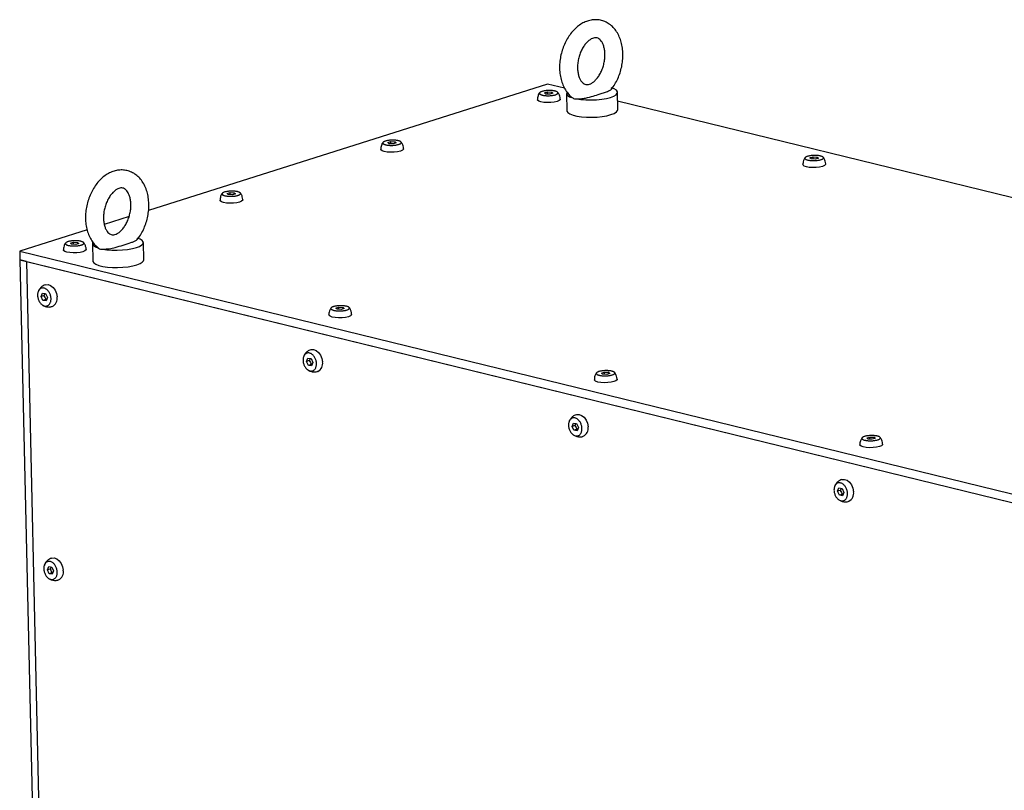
# Model space of a CAD drawing. Header units: millimetres. Extents: x 5 to 595, y 5 to 415.
# Tile 45 of 68: x 442 to 489, y 172 to 208. Entities that reach past the tile are written whole.
import ezdxf

# ---------------------------------------------------------------- set-up
doc = ezdxf.new("R2010")
doc.units = ezdxf.units.MM
doc.layers.add('TRAIT-FORT', color=4, linetype='Continuous', lineweight=25)

msp = doc.modelspace()

# ---------------------------------------------------------------- linework, layer by layer
at = {"layer": 'TRAIT-FORT', "color": 4, "linetype": 'Continuous', "lineweight": 25}
for p, q in [((467.2178, 205.1995), (448.2142, 199.1781)), ((468.035, 204.9997), (467.2178, 205.1995)), ((467.0823, 204.777), (467.2261, 204.8214)), ((467.1383, 204.7225), (467.0823, 204.777)), ((467.3381, 204.7125), (467.1383, 204.7225)), ((467.2261, 204.8214), (467.4259, 204.8114)), ((467.2284, 204.718), (467.2261, 204.8214)), ((467.4819, 204.7569), (467.3381, 204.7125)), ((467.4259, 204.8114), (467.4819, 204.7569)), ((467.4275, 204.7401), (467.4259, 204.8114)), ((468.1301, 204.7532), (468.1488, 203.9306)), ((470.5768, 203.9858), (470.5581, 204.8085)), ((552.5443, 184.3361), (470.5678, 204.3804)), ((459.6179, 202.4118), (459.7617, 202.4562)), ((459.6739, 202.3574), (459.6179, 202.4118)), ((459.8737, 202.3474), (459.6739, 202.3574)), ((459.7617, 202.4562), (459.9615, 202.4462)), ((459.7641, 202.3529), (459.7617, 202.4562)), ((460.0175, 202.3918), (459.8737, 202.3474)), ((459.9615, 202.4462), (460.0175, 202.3918)), ((459.9631, 202.375), (459.9615, 202.4462)), ((479.7328, 201.6838), (479.8766, 201.7282)), ((479.7888, 201.6293), (479.7328, 201.6838)), ((479.9886, 201.6193), (479.7888, 201.6293)), ((479.8766, 201.7282), (480.0764, 201.7182)), ((479.8789, 201.6248), (479.8766, 201.7282)), ((480.1324, 201.6637), (479.9886, 201.6193)), ((480.0764, 201.7182), (480.1324, 201.6637)), ((480.078, 201.6469), (480.0764, 201.7182)), ((451.9571, 199.9844), (452.1009, 200.0289)), ((452.0131, 199.93), (451.9571, 199.9844)), ((452.2129, 199.92), (452.0131, 199.93)), ((452.1009, 200.0289), (452.3007, 200.0188)), ((452.1032, 199.9255), (452.1009, 200.0289)), ((452.3567, 199.9644), (452.2129, 199.92)), ((452.3007, 200.0188), (452.3567, 199.9644)), ((452.3023, 199.9476), (452.3007, 200.0188)), ((447.2893, 198.885), (446.1052, 198.5098)), ((445.2851, 198.25), (442.0745, 197.2327)), ((444.4927, 197.6193), (444.6365, 197.6637)), ((444.5487, 197.5649), (444.4927, 197.6193)), ((444.7485, 197.5549), (444.5487, 197.5649)), ((444.6365, 197.6637), (444.8363, 197.6537)), ((444.6388, 197.5604), (444.6365, 197.6637)), ((444.8923, 197.5993), (444.7485, 197.5549)), ((444.8363, 197.6537), (444.8923, 197.5993)), ((444.8379, 197.5825), (444.8363, 197.6537)), ((445.5405, 197.5956), (445.5592, 196.773)), ((447.9872, 196.8282), (447.9685, 197.6508)), ((442.0745, 197.2327), (533.4276, 174.8958)), ((442.0745, 197.2327), (442.0839, 196.8214)), ((442.0839, 196.8214), (533.4369, 174.4845)), ((442.395, 196.7453), (442.0839, 196.8214)), ((442.0839, 196.8214), (443.6429, 128.2706)), ((442.395, 196.7453), (443.954, 128.1945)), ((442.395, 196.7453), (533.1258, 174.5605)), ((443.0979, 195.0763), (443.1604, 195.2373)), ((443.1604, 195.2373), (443.3094, 195.2134)), ((443.3094, 195.2134), (443.3961, 195.0283)), ((443.2256, 195.1167), (443.0979, 195.0763)), ((443.1846, 194.8913), (443.0979, 195.0763)), ((443.3123, 194.9317), (443.1846, 194.8913)), ((443.3337, 194.8673), (443.1846, 194.8913)), ((443.3123, 194.9317), (443.3568, 194.9271)), ((443.3961, 195.0283), (443.3337, 194.8673)), ((457.1432, 194.5261), (457.287, 194.5705)), ((457.1992, 194.4717), (457.1432, 194.5261)), ((457.399, 194.4617), (457.1992, 194.4717)), ((457.287, 194.5705), (457.4868, 194.5605)), ((457.2893, 194.4672), (457.287, 194.5705)), ((457.5428, 194.5061), (457.399, 194.4617)), ((457.4868, 194.5605), (457.5428, 194.5061)), ((457.4884, 194.4893), (457.4868, 194.5605)), ((455.7484, 191.9831), (455.8108, 192.1441)), ((455.8761, 192.0235), (455.7484, 191.9831)), ((455.8351, 191.7981), (455.7484, 191.9831)), ((455.8108, 192.1441), (455.9599, 192.1202)), ((455.9599, 192.1202), (456.0466, 191.9351)), ((456.0466, 191.9351), (455.9841, 191.7741)), ((455.9627, 191.8385), (455.8351, 191.7981)), ((455.9841, 191.7741), (455.8351, 191.7981)), ((455.9627, 191.8385), (456.0073, 191.8339)), ((469.7936, 191.4329), (469.9374, 191.4773)), ((469.8496, 191.3785), (469.7936, 191.4329)), ((469.9374, 191.4773), (470.1373, 191.4673)), ((469.9398, 191.374), (469.9374, 191.4773)), ((470.1373, 191.4673), (470.1933, 191.4129)), ((470.1389, 191.3961), (470.1373, 191.4673)), ((470.0495, 191.3685), (469.8496, 191.3785)), ((470.1933, 191.4129), (470.0495, 191.3685)), ((468.3989, 188.8899), (468.4613, 189.0509)), ((468.5266, 188.9303), (468.3989, 188.8899)), ((468.4855, 188.7049), (468.3989, 188.8899)), ((468.4613, 189.0509), (468.6104, 189.027)), ((468.6132, 188.7453), (468.4855, 188.7049)), ((468.6346, 188.6809), (468.4855, 188.7049)), ((468.6104, 189.027), (468.697, 188.8419)), ((468.6132, 188.7453), (468.6578, 188.7407)), ((468.697, 188.8419), (468.6346, 188.6809)), ((482.4441, 188.3397), (482.5879, 188.3841)), ((482.5001, 188.2853), (482.4441, 188.3397)), ((482.6999, 188.2753), (482.5001, 188.2853)), ((482.5879, 188.3841), (482.7877, 188.3741)), ((482.5903, 188.2808), (482.5879, 188.3841)), ((482.8437, 188.3197), (482.6999, 188.2753)), ((482.7877, 188.3741), (482.8437, 188.3197)), ((482.7893, 188.3029), (482.7877, 188.3741)), ((481.0494, 185.7967), (481.1118, 185.9577)), ((481.177, 185.8371), (481.0494, 185.7967)), ((481.136, 185.6117), (481.0494, 185.7967)), ((481.1118, 185.9577), (481.2609, 185.9338)), ((481.2609, 185.9338), (481.3475, 185.7487)), ((481.2637, 185.6521), (481.136, 185.6117)), ((481.2851, 185.5877), (481.136, 185.6117)), ((481.2637, 185.6521), (481.3083, 185.6475)), ((481.3475, 185.7487), (481.2851, 185.5877)), ((443.3941, 182.0516), (443.4566, 182.2127)), ((443.5218, 182.0921), (443.3941, 182.0516)), ((443.4808, 181.8666), (443.3941, 182.0516)), ((443.4566, 182.2127), (443.6056, 182.1887)), ((443.6056, 182.1887), (443.6923, 182.0037)), ((443.6085, 181.9071), (443.4808, 181.8666)), ((443.6299, 181.8426), (443.4808, 181.8666)), ((443.6085, 181.9071), (443.6531, 181.9024)), ((443.6923, 182.0037), (443.6299, 181.8426))]:
    msp.add_line(p, q, dxfattribs=at)
at = {"layer": 'TRAIT-FORT', "color": 4, "linetype": 'Continuous', "lineweight": 25, "flags": 128}
for points in [[(468.1461, 204.8108), (468.1401, 204.7992), (468.1342, 204.7278), (468.1814, 204.6587), (468.2796, 204.595), (468.4247, 204.5394)], [(468.6024, 204.4959), (468.819, 204.4631), (469.0587, 204.4442), (469.3109, 204.44), (469.5646, 204.4509), (469.8085, 204.4762), (470.0321, 204.5149), (470.2255, 204.5653), (470.3801, 204.6252), (470.4893, 204.6919), (470.5481, 204.7625), (470.5541, 204.8339), (470.5069, 204.903), (470.4086, 204.9667), (470.2635, 205.0223)], [(466.9104, 204.3484), (466.8087, 204.3844), (466.7541, 204.4283), (466.7463, 204.453)], [(467.8317, 204.4777), (467.8261, 204.4548), (467.7758, 204.4083), (467.6778, 204.3674), (467.5418, 204.336), (467.381, 204.3173), (467.2112, 204.3132), (467.0491, 204.3239), (466.9104, 204.3484)], [(468.1488, 203.9306), (468.1527, 203.9059), (468.1991, 203.8369), (468.2965, 203.7733), (468.4404, 203.7177), (468.6247, 203.6726), (468.8412, 203.6401), (469.0805, 203.6214), (469.3322, 203.6175), (469.5852, 203.6284), (469.8284, 203.6538), (470.0514, 203.6924), (470.2442, 203.7427)], [(470.2442, 203.7427), (470.3985, 203.8024), (470.5076, 203.869), (470.5666, 203.9394), (470.5768, 203.9858)], [(459.446, 201.9833), (459.3443, 202.0193), (459.2897, 202.0632), (459.2819, 202.0878)], [(460.3673, 202.1126), (460.3617, 202.0897), (460.3114, 202.0431), (460.2134, 202.0022), (460.0774, 201.9709), (459.9166, 201.9522), (459.7468, 201.948), (459.5847, 201.9587), (459.446, 201.9833)], [(479.5608, 201.2552), (479.4592, 201.2912), (479.4046, 201.3351), (479.3967, 201.3598)], [(480.4822, 201.3845), (480.4766, 201.3616), (480.4263, 201.3151), (480.3283, 201.2742), (480.1923, 201.2428), (480.0315, 201.2241), (479.8617, 201.22), (479.6995, 201.2307), (479.5608, 201.2552)], [(451.7851, 199.5559), (451.6835, 199.5919), (451.6289, 199.6358), (451.621, 199.6604)], [(452.7065, 199.6852), (452.7009, 199.6623), (452.6506, 199.6158), (452.5526, 199.5748), (452.4166, 199.5435), (452.2558, 199.5248), (452.086, 199.5206), (451.9238, 199.5313), (451.7851, 199.5559)], [(445.5616, 197.6614), (445.5505, 197.6415), (445.5445, 197.5701), (445.5917, 197.501), (445.69, 197.4373), (445.8351, 197.3817)], [(446.0128, 197.3383), (446.2294, 197.3054), (446.4691, 197.2865), (446.7213, 197.2824), (446.9749, 197.2932), (447.2189, 197.3186), (447.4425, 197.3573), (447.6359, 197.4077), (447.7905, 197.4675), (447.8997, 197.5343), (447.9585, 197.6049), (447.9645, 197.6763), (447.9173, 197.7454), (447.819, 197.8091), (447.6739, 197.8646)], [(444.3208, 197.1907), (444.2191, 197.2267), (444.1645, 197.2706), (444.1566, 197.2953)], [(445.2421, 197.32), (445.2365, 197.2971), (445.1862, 197.2506), (445.0882, 197.2097), (444.9522, 197.1784), (444.7914, 197.1597), (444.6216, 197.1555), (444.4594, 197.1662), (444.3208, 197.1907)], [(445.5592, 196.773), (445.563, 196.7482), (445.6095, 196.6792), (445.7069, 196.6156), (445.8508, 196.56), (446.0351, 196.515), (446.2516, 196.4824), (446.4909, 196.4637), (446.7426, 196.4598), (446.9956, 196.4707), (447.2388, 196.4961), (447.4618, 196.5348), (447.6546, 196.5851), (447.8089, 196.6448), (447.9179, 196.7113), (447.977, 196.7817), (447.9872, 196.8282)], [(443.2994, 195.6384), (443.3068, 195.6406), (443.4263, 195.6468), (443.5494, 195.6016), (443.664, 195.5093), (443.759, 195.3789), (443.825, 195.2233), (443.8556, 195.0577)], [(456.9712, 194.0975), (456.8696, 194.1335), (456.815, 194.1775), (456.8071, 194.2021)], [(457.8925, 194.2268), (457.887, 194.2039), (457.8367, 194.1574), (457.7387, 194.1165), (457.6027, 194.0852), (457.4419, 194.0665), (457.2721, 194.0623), (457.1099, 194.073), (456.9712, 194.0975)], [(455.9499, 192.5452), (455.9573, 192.5474), (456.0767, 192.5536), (456.1998, 192.5084), (456.3145, 192.4161), (456.4094, 192.2857), (456.4755, 192.1301), (456.506, 191.9645)], [(469.6217, 191.0043), (469.5201, 191.0403), (469.4654, 191.0843), (469.4576, 191.1089)], [(470.543, 191.1336), (470.5374, 191.1107), (470.4871, 191.0642), (470.3892, 191.0233), (470.2531, 190.992), (470.0924, 190.9733), (469.9226, 190.9691), (469.7604, 190.9798), (469.6217, 191.0043)], [(468.6004, 189.452), (468.6077, 189.4542), (468.7272, 189.4604), (468.8503, 189.4152), (468.9649, 189.3229), (469.0599, 189.1925), (469.1259, 189.0369), (469.1565, 188.8713)], [(482.2722, 187.9111), (482.1705, 187.9471), (482.1159, 187.9911), (482.1081, 188.0157)], [(483.1935, 188.0404), (483.1879, 188.0175), (483.1376, 187.971), (483.0396, 187.9301), (482.9036, 187.8988), (482.7428, 187.8801), (482.573, 187.8759), (482.4109, 187.8866), (482.2722, 187.9111)], [(481.2509, 186.3588), (481.2582, 186.361), (481.3777, 186.3672), (481.5008, 186.322), (481.6154, 186.2297), (481.7104, 186.0993), (481.7764, 185.9437), (481.807, 185.7781)], [(443.5956, 182.6137), (443.603, 182.6159), (443.7225, 182.6222), (443.8456, 182.5769), (443.9602, 182.4846), (444.0552, 182.3543), (444.1212, 182.1986), (444.1518, 182.033)]]:
    msp.add_lwpolyline(points, dxfattribs=at)
at = {"layer": 'TRAIT-FORT', "color": 4, "linetype": 'Continuous', "lineweight": 25}
for centre in [(443.4482, 194.9779), (456.0986, 191.8847), (468.7491, 188.7915), (481.3996, 185.6983), (443.7444, 181.9533)]:
    msp.add_arc(centre, 0.4151, 295.47613, 11.07217, dxfattribs=at)
for points, knots in [([(470.2711, 204.955), (470.2716, 204.9556), (470.334, 205.0249), (470.438, 205.1909), (470.5776, 205.4491), (470.6863, 205.7301), (470.7652, 206.0226), (470.8118, 206.3217), (470.8248, 206.621), (470.8032, 206.9145), (470.7463, 207.1959), (470.6536, 207.4588), (470.5258, 207.6956), (470.3656, 207.8986), (470.1778, 208.0609), (469.9698, 208.1778), (469.7492, 208.2477), (469.5231, 208.2714), (469.2966, 208.2507), (469.0733, 208.1875), (468.8562, 208.0831), (468.6484, 207.9386), (468.454, 207.7559), (468.2778, 207.5387), (468.1243, 207.2923), (467.9973, 207.023), (467.8993, 206.7373), (467.8331, 206.4416), (467.8012, 206.1723), (467.8011, 206.0053), (467.801, 205.9369)], [0, 0, 0, 0, 0.00031438, 0.0383614, 0.07650505, 0.11464246, 0.15278379, 0.19098605, 0.22930497, 0.26781004, 0.30654971, 0.34549936, 0.38439896, 0.42282914, 0.46031788, 0.49661612, 0.53185495, 0.566464, 0.60088443, 0.63562109, 0.67110784, 0.70753808, 0.74482276, 0.78267642, 0.8207926, 0.85893723, 0.89707161, 0.93522799, 0.97346887, 1, 1, 1, 1]), ([(468.6579, 205.9564), (468.6578, 205.9923), (468.6574, 206.0994), (468.677, 206.2853), (468.7261, 206.5072), (468.8007, 206.7201), (468.8966, 206.9148), (469.0084, 207.0829), (469.1294, 207.2184), (469.2516, 207.3174), (469.3667, 207.3792), (469.468, 207.4074), (469.5553, 207.4084), (469.6308, 207.3866), (469.7095, 207.3356), (469.7879, 207.2506), (469.8605, 207.127), (469.9188, 206.965), (469.9552, 206.7767), (469.9666, 206.5685), (469.951, 206.3485), (469.9083, 206.1257), (469.8397, 205.9096), (469.7487, 205.7096), (469.6402, 205.5341), (469.5208, 205.39), (469.3981, 205.2817), (469.2805, 205.2108), (469.1754, 205.1748), (469.0852, 205.1676), (469.0087, 205.1835), (468.9319, 205.225), (468.8546, 205.2988), (468.7815, 205.4074), (468.7189, 205.5528), (468.6754, 205.7291), (468.6604, 205.8696), (468.6582, 205.946), (468.6579, 205.9564)], [0, 0, 0, 0, 0.0143993, 0.04296385, 0.07165098, 0.10035273, 0.12891884, 0.15723983, 0.18526399, 0.21305633, 0.24087089, 0.26924555, 0.2995301, 0.33471598, 0.3649483, 0.39263254, 0.4221994, 0.45065479, 0.47893174, 0.50727784, 0.53580331, 0.56446936, 0.5931784, 0.62179079, 0.65018057, 0.67827885, 0.70611257, 0.73389961, 0.76204704, 0.7916627, 0.82520578, 0.85699481, 0.88516775, 0.9120492, 0.94068528, 0.96896774, 0.99576494, 1, 1, 1, 1]), ([(467.801, 205.9369), (467.8032, 205.8832), (467.8097, 205.731), (467.8477, 205.4875), (467.9264, 205.217), (468.0406, 204.9686), (468.1906, 204.7545), (468.3215, 204.6111), (468.409, 204.5551), (468.4268, 204.5436)], [0, 0, 0, 0, 0.09396173, 0.26650528, 0.44028786, 0.61442471, 0.78725997, 0.95664522, 1, 1, 1, 1]), ([(466.8501, 204.7818), (466.8468, 204.7782), (466.8109, 204.7393), (466.777, 204.6541), (466.7479, 204.5457), (466.7474, 204.4814), (466.7471, 204.453)], [0, 0, 0, 0, 0.0411565, 0.4526064, 0.7586354, 1, 1, 1, 1]), ([(466.9734, 204.6716), (466.9567, 204.6763), (466.9227, 204.6858), (466.8844, 204.703), (466.8565, 204.722), (466.841, 204.7421), (466.8379, 204.7631), (466.8474, 204.784), (466.8694, 204.8047), (466.9029, 204.824), (466.9474, 204.842), (467.001, 204.8576), (467.0632, 204.8708), (467.1309, 204.881), (467.2036, 204.888), (467.2779, 204.8915), (467.3529, 204.8915), (467.4253, 204.8879), (467.4942, 204.8809), (467.549, 204.872), (467.5981, 204.8609), (467.6411, 204.848), (467.6799, 204.8309), (467.7077, 204.8119), (467.7232, 204.7918), (467.7263, 204.7708), (467.7168, 204.7499), (467.6948, 204.7292), (467.6614, 204.7099), (467.6168, 204.6919), (467.5632, 204.6763), (467.501, 204.6631), (467.4333, 204.6529), (467.3606, 204.6459), (467.2864, 204.6424), (467.2113, 204.6424), (467.1389, 204.646), (467.0701, 204.653), (467.015, 204.6618), (466.9849, 204.6689), (466.9734, 204.6716)], [0, 0, 0, 0, 0.0264626, 0.0536926, 0.0801553, 0.1073853, 0.1338479, 0.1610779, 0.1875406, 0.2147706, 0.2412332, 0.2684632, 0.2949258, 0.3221559, 0.3486185, 0.3758485, 0.4023111, 0.4295412, 0.4560038, 0.4832338, 0.5, 0.5264626, 0.5536926, 0.5801553, 0.6073853, 0.6338479, 0.6610779, 0.6875406, 0.7147706, 0.7412332, 0.7684632, 0.7949258, 0.8221559, 0.8486185, 0.8758485, 0.9023111, 0.9295412, 0.9560038, 0.9832338, 1, 1, 1, 1]), ([(467.8077, 204.6255), (467.7883, 204.676), (467.764, 204.7396), (467.7217, 204.7919), (467.713, 204.8026)], [0, 0, 0, 0, 0.7957282, 1, 1, 1, 1]), ([(467.8308, 204.4776), (467.831, 204.4814), (467.8337, 204.5313), (467.8202, 204.5802), (467.8077, 204.6255)], [0, 0, 0, 0, 0.0746746, 1, 1, 1, 1]), ([(468.6024, 204.4959), (468.6284, 204.4948), (468.7023, 204.4916), (468.8586, 204.5012), (469.1164, 204.5416), (469.405, 204.6244), (469.6889, 204.7158), (469.9434, 204.7957), (470.1365, 204.8673), (470.2556, 204.9233), (470.2695, 204.9543), (470.2702, 204.9559)], [0, 0, 0, 0, 0.0337407, 0.0959319, 0.1955804, 0.3935691, 0.5958433, 0.7274968, 0.8596557, 0.9927121, 1, 1, 1, 1]), ([(468.4247, 204.5394), (468.4554, 204.5216), (468.5112, 204.4893), (468.5742, 204.4939), (468.6024, 204.4959)], [0, 0, 0, 0, 0.5522666, 1, 1, 1, 1]), ([(459.3857, 202.4166), (459.3824, 202.4131), (459.3465, 202.3742), (459.3127, 202.2889), (459.2835, 202.1805), (459.283, 202.1162), (459.2827, 202.0879)], [0, 0, 0, 0, 0.0411565, 0.4526064, 0.7586354, 1, 1, 1, 1]), ([(459.509, 202.3065), (459.4923, 202.3112), (459.4583, 202.3207), (459.42, 202.3378), (459.3921, 202.3568), (459.3766, 202.377), (459.3735, 202.398), (459.383, 202.4189), (459.405, 202.4395), (459.4385, 202.4589), (459.483, 202.4768), (459.5367, 202.4925), (459.5988, 202.5057), (459.6665, 202.5158), (459.7392, 202.5228), (459.8135, 202.5263), (459.8885, 202.5263), (459.9609, 202.5228), (460.0298, 202.5158), (460.0846, 202.5068), (460.1337, 202.4958), (460.1768, 202.4828), (460.2155, 202.4658), (460.2433, 202.4468), (460.2588, 202.4267), (460.2619, 202.4057), (460.2524, 202.3847), (460.2304, 202.3641), (460.197, 202.3447), (460.1524, 202.3268), (460.0988, 202.3111), (460.0366, 202.2979), (459.9689, 202.2878), (459.8962, 202.2808), (459.822, 202.2773), (459.7469, 202.2773), (459.6745, 202.2808), (459.6057, 202.2879), (459.5506, 202.2967), (459.5205, 202.3038), (459.509, 202.3065)], [0, 0, 0, 0, 0.0264626, 0.0536926, 0.0801553, 0.1073853, 0.1338479, 0.1610779, 0.1875406, 0.2147706, 0.2412332, 0.2684632, 0.2949258, 0.3221559, 0.3486185, 0.3758485, 0.4023111, 0.4295412, 0.4560038, 0.4832338, 0.5, 0.5264626, 0.5536926, 0.5801553, 0.6073853, 0.6338479, 0.6610779, 0.6875406, 0.7147706, 0.7412332, 0.7684632, 0.7949258, 0.8221559, 0.8486185, 0.8758485, 0.9023111, 0.9295412, 0.9560038, 0.9832338, 1, 1, 1, 1]), ([(460.3433, 202.2604), (460.3239, 202.3109), (460.2996, 202.3744), (460.2573, 202.4268), (460.2486, 202.4375)], [0, 0, 0, 0, 0.7957282, 1, 1, 1, 1]), ([(460.3664, 202.1125), (460.3666, 202.1162), (460.3693, 202.1662), (460.3558, 202.2151), (460.3433, 202.2604)], [0, 0, 0, 0, 0.0746746, 1, 1, 1, 1]), ([(479.6239, 201.5784), (479.6071, 201.5831), (479.5732, 201.5926), (479.5349, 201.6098), (479.5069, 201.6288), (479.4915, 201.6489), (479.4884, 201.6699), (479.4979, 201.6908), (479.5199, 201.7115), (479.5533, 201.7308), (479.5979, 201.7488), (479.6515, 201.7644), (479.7136, 201.7776), (479.7814, 201.7878), (479.8541, 201.7948), (479.9283, 201.7983), (480.0034, 201.7983), (480.0757, 201.7947), (480.1447, 201.7877), (480.1995, 201.7788), (480.2486, 201.7677), (480.2916, 201.7548), (480.3304, 201.7377), (480.3582, 201.7187), (480.3737, 201.6986), (480.3768, 201.6776), (480.3673, 201.6567), (480.3453, 201.636), (480.3118, 201.6167), (480.2673, 201.5987), (480.2136, 201.5831), (480.1515, 201.5699), (480.0838, 201.5597), (480.0111, 201.5527), (479.9368, 201.5492), (479.8618, 201.5492), (479.7894, 201.5528), (479.7206, 201.5598), (479.6654, 201.5686), (479.6353, 201.5757), (479.6239, 201.5784)], [0, 0, 0, 0, 0.0264626, 0.0536926, 0.0801553, 0.1073853, 0.1338479, 0.1610779, 0.1875406, 0.2147706, 0.2412332, 0.2684632, 0.2949258, 0.3221559, 0.3486185, 0.3758485, 0.4023111, 0.4295412, 0.4560038, 0.4832338, 0.5, 0.5264626, 0.5536926, 0.5801553, 0.6073853, 0.6338479, 0.6610779, 0.6875406, 0.7147706, 0.7412332, 0.7684632, 0.7949258, 0.8221559, 0.8486185, 0.8758485, 0.9023111, 0.9295412, 0.9560038, 0.9832338, 1, 1, 1, 1]), ([(479.5005, 201.6886), (479.4973, 201.685), (479.4613, 201.6461), (479.4275, 201.5609), (479.3983, 201.4525), (479.3978, 201.3882), (479.3976, 201.3598)], [0, 0, 0, 0, 0.0411565, 0.4526064, 0.7586354, 1, 1, 1, 1]), ([(480.4581, 201.5323), (480.4388, 201.5829), (480.4145, 201.6464), (480.3721, 201.6987), (480.3635, 201.7094)], [0, 0, 0, 0, 0.7957282, 1, 1, 1, 1]), ([(480.4813, 201.3844), (480.4815, 201.3882), (480.4841, 201.4381), (480.4706, 201.487), (480.4581, 201.5323)], [0, 0, 0, 0, 0.0746746, 1, 1, 1, 1]), ([(448.229, 199.4834), (448.2268, 199.537), (448.2204, 199.6893), (448.1823, 199.9327), (448.1037, 200.2034), (447.989, 200.4511), (447.8407, 200.6679), (447.6627, 200.8464), (447.4615, 200.981), (447.2449, 201.0689), (447.0201, 201.11), (446.7932, 201.106), (446.5684, 201.0589), (446.3486, 200.9701), (446.1368, 200.8408), (445.9367, 200.6723), (445.753, 200.4677), (445.5904, 200.2318), (445.4529, 199.9705), (445.3436, 199.6904), (445.2648, 199.3977), (445.2182, 199.0986), (445.2052, 198.7993), (445.2268, 198.5058), (445.2838, 198.2244), (445.3763, 197.9613), (445.5046, 197.7254), (445.6566, 197.5271), (445.7796, 197.4292), (445.8364, 197.384)], [0, 0, 0, 0, 0.0211993, 0.060128, 0.0993363, 0.1386244, 0.177619, 0.2158351, 0.2529042, 0.2888103, 0.3238915, 0.3586282, 0.3934751, 0.4289348, 0.4653051, 0.5026027, 0.5405965, 0.5789651, 0.6174311, 0.6558909, 0.6943546, 0.7328798, 0.7715226, 0.8103531, 0.8494203, 0.8886991, 0.9279275, 0.9666825, 1, 1, 1, 1]), ([(447.3721, 199.4639), (447.3722, 199.428), (447.3726, 199.3209), (447.353, 199.135), (447.3039, 198.9131), (447.2293, 198.7001), (447.1335, 198.5055), (447.0216, 198.3373), (446.9006, 198.2019), (446.7784, 198.1029), (446.6633, 198.0411), (446.562, 198.0129), (446.4747, 198.0119), (446.3992, 198.0337), (446.3205, 198.0847), (446.2421, 198.1697), (446.1695, 198.2933), (446.1112, 198.4552), (446.0748, 198.6435), (446.0635, 198.8518), (446.079, 199.0718), (446.1217, 199.2946), (446.1903, 199.5107), (446.2813, 199.7107), (446.3898, 199.8862), (446.5092, 200.0303), (446.6319, 200.1386), (446.7495, 200.2095), (446.8546, 200.2455), (446.9448, 200.2527), (447.0213, 200.2368), (447.0981, 200.1953), (447.1754, 200.1215), (447.2485, 200.0129), (447.3111, 199.8675), (447.3546, 199.6911), (447.3696, 199.5507), (447.3718, 199.4743), (447.3721, 199.4639)], [0, 0, 0, 0, 0.0143993, 0.0429638, 0.071651, 0.1003527, 0.1289188, 0.1572398, 0.185264, 0.2130563, 0.2408709, 0.2692455, 0.2995301, 0.334716, 0.3649483, 0.3926325, 0.4221994, 0.4506548, 0.4789317, 0.5072778, 0.5358033, 0.5644694, 0.5931784, 0.6217908, 0.6501806, 0.6782788, 0.7061126, 0.7338996, 0.762047, 0.7916627, 0.8252058, 0.8569948, 0.8851678, 0.9120492, 0.9406853, 0.9689677, 0.9957649, 1, 1, 1, 1]), ([(451.7249, 199.9893), (451.7216, 199.9857), (451.6856, 199.9468), (451.6518, 199.8615), (451.6226, 199.7531), (451.6221, 199.6888), (451.6219, 199.6605)], [0, 0, 0, 0, 0.0411565, 0.4526064, 0.7586354, 1, 1, 1, 1]), ([(451.8482, 199.8791), (451.8314, 199.8838), (451.7975, 199.8933), (451.7592, 199.9105), (451.7313, 199.9294), (451.7158, 199.9496), (451.7127, 199.9706), (451.7222, 199.9915), (451.7442, 200.0121), (451.7776, 200.0315), (451.8222, 200.0494), (451.8758, 200.0651), (451.938, 200.0783), (452.0057, 200.0884), (452.0784, 200.0954), (452.1526, 200.0989), (452.2277, 200.0989), (452.3, 200.0954), (452.369, 200.0884), (452.4238, 200.0794), (452.4729, 200.0684), (452.5159, 200.0555), (452.5547, 200.0384), (452.5825, 200.0194), (452.598, 199.9993), (452.6011, 199.9783), (452.5916, 199.9573), (452.5696, 199.9367), (452.5361, 199.9173), (452.4916, 199.8994), (452.438, 199.8838), (452.3758, 199.8705), (452.3081, 199.8604), (452.2354, 199.8534), (452.1611, 199.8499), (452.0861, 199.8499), (452.0137, 199.8534), (451.9449, 199.8605), (451.8897, 199.8693), (451.8597, 199.8764), (451.8482, 199.8791)], [0, 0, 0, 0, 0.0264626, 0.0536926, 0.0801553, 0.1073853, 0.1338479, 0.1610779, 0.1875406, 0.2147706, 0.2412332, 0.2684632, 0.2949258, 0.3221559, 0.3486185, 0.3758485, 0.4023111, 0.4295412, 0.4560038, 0.4832338, 0.5, 0.5264626, 0.5536926, 0.5801553, 0.6073853, 0.6338479, 0.6610779, 0.6875406, 0.7147706, 0.7412332, 0.7684632, 0.7949258, 0.8221559, 0.8486185, 0.8758485, 0.9023111, 0.9295412, 0.9560038, 0.9832338, 1, 1, 1, 1]), ([(452.6824, 199.833), (452.6631, 199.8835), (452.6388, 199.9471), (452.5964, 199.9994), (452.5878, 200.0101)], [0, 0, 0, 0, 0.7957282, 1, 1, 1, 1]), ([(447.6734, 197.7939), (447.6986, 197.824), (447.784, 197.9257), (447.9049, 198.1291), (448.033, 198.3969), (448.1306, 198.683), (448.1969, 198.9787), (448.2288, 199.248), (448.229, 199.415), (448.229, 199.4834)], [0, 0, 0, 0, 0.0685567, 0.2319217, 0.3954086, 0.5588516, 0.7223888, 0.8862882, 1, 1, 1, 1]), ([(452.7056, 199.6851), (452.7058, 199.6888), (452.7084, 199.7388), (452.6949, 199.7877), (452.6824, 199.833)], [0, 0, 0, 0, 0.0746746, 1, 1, 1, 1]), ([(444.2605, 197.6241), (444.2572, 197.6206), (444.2212, 197.5817), (444.1874, 197.4964), (444.1583, 197.388), (444.1577, 197.3237), (444.1575, 197.2953)], [0, 0, 0, 0, 0.0411565, 0.4526064, 0.7586354, 1, 1, 1, 1]), ([(444.3838, 197.5139), (444.367, 197.5186), (444.3331, 197.5281), (444.2948, 197.5453), (444.2669, 197.5643), (444.2514, 197.5844), (444.2483, 197.6054), (444.2578, 197.6264), (444.2798, 197.647), (444.3132, 197.6664), (444.3578, 197.6843), (444.4114, 197.7), (444.4736, 197.7132), (444.5413, 197.7233), (444.614, 197.7303), (444.6882, 197.7338), (444.7633, 197.7338), (444.8357, 197.7303), (444.9046, 197.7233), (444.9594, 197.7143), (445.0085, 197.7033), (445.0515, 197.6903), (445.0903, 197.6733), (445.1181, 197.6543), (445.1336, 197.6341), (445.1367, 197.6131), (445.1272, 197.5922), (445.1052, 197.5716), (445.0718, 197.5522), (445.0272, 197.5343), (444.9736, 197.5186), (444.9114, 197.5054), (444.8437, 197.4953), (444.771, 197.4883), (444.6967, 197.4848), (444.6217, 197.4848), (444.5493, 197.4883), (444.4805, 197.4953), (444.4253, 197.5042), (444.3953, 197.5113), (444.3838, 197.5139)], [0, 0, 0, 0, 0.0264626, 0.0536926, 0.0801553, 0.1073853, 0.1338479, 0.1610779, 0.1875406, 0.2147706, 0.2412332, 0.2684632, 0.2949258, 0.3221559, 0.3486185, 0.3758485, 0.4023111, 0.4295412, 0.4560038, 0.4832338, 0.5, 0.5264626, 0.5536926, 0.5801553, 0.6073853, 0.6338479, 0.6610779, 0.6875406, 0.7147706, 0.7412332, 0.7684632, 0.7949258, 0.8221559, 0.8486185, 0.8758485, 0.9023111, 0.9295412, 0.9560038, 0.9832338, 1, 1, 1, 1]), ([(445.218, 197.4678), (445.1987, 197.5184), (445.1744, 197.5819), (445.132, 197.6343), (445.1234, 197.6449)], [0, 0, 0, 0, 0.7957282, 1, 1, 1, 1]), ([(446.0128, 197.3383), (446.0214, 197.3378), (446.0702, 197.3349), (446.185, 197.3367), (446.3934, 197.3594), (446.6838, 197.4245), (447.0032, 197.5287), (447.311, 197.6225), (447.5195, 197.6996), (447.6341, 197.749), (447.6605, 197.7835), (447.6704, 197.7963)], [0, 0, 0, 0, 0.0114351, 0.0646059, 0.1432287, 0.2859613, 0.5155115, 0.7459784, 0.8430137, 0.9416113, 1, 1, 1, 1]), ([(445.2412, 197.32), (445.2414, 197.3237), (445.2441, 197.3736), (445.2305, 197.4226), (445.218, 197.4678)], [0, 0, 0, 0, 0.0746746, 1, 1, 1, 1]), ([(445.8351, 197.3817), (445.8658, 197.3639), (445.9216, 197.3316), (445.9846, 197.3362), (446.0128, 197.3383)], [0, 0, 0, 0, 0.5522666, 1, 1, 1, 1]), ([(443.567, 195.0008), (443.5678, 194.9772), (443.5695, 194.9293), (443.5604, 194.8615), (443.543, 194.7985), (443.5172, 194.7432), (443.4835, 194.6962), (443.4434, 194.6598), (443.3974, 194.6341), (443.3475, 194.6206), (443.2943, 194.6192), (443.2402, 194.6301), (443.1859, 194.6531), (443.1338, 194.6872), (443.0844, 194.732), (443.04, 194.7854), (443.0012, 194.847), (442.9696, 194.9138), (442.9457, 194.9851), (442.9324, 195.049), (442.9254, 195.1126), (442.9249, 195.1753), (442.9335, 195.2431), (442.951, 195.3061), (442.9768, 195.3614), (443.0105, 195.4084), (443.0506, 195.4449), (443.0966, 195.4705), (443.1465, 195.484), (443.1997, 195.4854), (443.2538, 195.4745), (443.3081, 195.4515), (443.3603, 195.4174), (443.4096, 195.3726), (443.454, 195.3192), (443.4928, 195.2576), (443.5244, 195.1908), (443.5482, 195.1195), (443.5619, 195.0556), (443.5656, 195.016), (443.567, 195.0008)], [0, 0, 0, 0, 0.0264626, 0.0536926, 0.0801553, 0.1073853, 0.1338479, 0.1610779, 0.1875406, 0.2147706, 0.2412332, 0.2684632, 0.2949258, 0.3221559, 0.3486185, 0.3758485, 0.4023111, 0.4295412, 0.4560038, 0.4832338, 0.5, 0.5264626, 0.5536926, 0.5801553, 0.6073853, 0.6338479, 0.6610779, 0.6875406, 0.7147706, 0.7412332, 0.7684632, 0.7949258, 0.8221559, 0.8486185, 0.8758485, 0.9023111, 0.9295412, 0.9560038, 0.9832338, 1, 1, 1, 1]), ([(443.3003, 195.6348), (443.2648, 195.6227), (443.1835, 195.5951), (443.0862, 195.5181), (443.0131, 195.4284), (442.9692, 195.3564), (442.9572, 195.3106), (442.9533, 195.2958)], [0, 0, 0, 0, 0.2217757, 0.5073658, 0.7196395, 0.9093897, 1, 1, 1, 1]), ([(443.2721, 195.2194), (443.2702, 195.2113), (443.2626, 195.1795), (443.2414, 195.1436), (443.2256, 195.1167)], [0, 0, 0, 0, 0.2527727, 1, 1, 1, 1]), ([(443.2256, 195.1167), (443.2468, 195.0855), (443.2865, 195.0271), (443.3041, 194.962), (443.3123, 194.9317)], [0, 0, 0, 0, 0.5347467, 1, 1, 1, 1]), ([(443.1455, 194.6822), (443.1484, 194.6796), (443.1873, 194.6439), (443.2864, 194.6022), (443.4352, 194.5724), (443.5553, 194.5769), (443.615, 194.6021), (443.6259, 194.6067)], [0, 0, 0, 0, 0.0233034, 0.3132201, 0.6157372, 0.9302116, 1, 1, 1, 1]), ([(456.9109, 194.5309), (456.9077, 194.5274), (456.8717, 194.4885), (456.8379, 194.4032), (456.8087, 194.2948), (456.8082, 194.2305), (456.808, 194.2022)], [0, 0, 0, 0, 0.0411565, 0.4526064, 0.7586354, 1, 1, 1, 1]), ([(457.0343, 194.4208), (457.0175, 194.4254), (456.9835, 194.4349), (456.9453, 194.4521), (456.9173, 194.4711), (456.9019, 194.4912), (456.8988, 194.5122), (456.9083, 194.5332), (456.9303, 194.5538), (456.9637, 194.5732), (457.0083, 194.5911), (457.0619, 194.6068), (457.124, 194.62), (457.1918, 194.6301), (457.2645, 194.6371), (457.3387, 194.6406), (457.4138, 194.6406), (457.4861, 194.6371), (457.5551, 194.6301), (457.6099, 194.6211), (457.659, 194.6101), (457.702, 194.5971), (457.7408, 194.5801), (457.7686, 194.5611), (457.7841, 194.5409), (457.7872, 194.5199), (457.7777, 194.499), (457.7557, 194.4784), (457.7222, 194.459), (457.6777, 194.4411), (457.624, 194.4254), (457.5619, 194.4122), (457.4941, 194.4021), (457.4215, 194.3951), (457.3472, 194.3916), (457.2722, 194.3916), (457.1998, 194.3951), (457.131, 194.4021), (457.0758, 194.411), (457.0457, 194.4181), (457.0343, 194.4208)], [0, 0, 0, 0, 0.0264626, 0.0536926, 0.0801553, 0.1073853, 0.1338479, 0.1610779, 0.1875406, 0.2147706, 0.2412332, 0.2684632, 0.2949258, 0.3221559, 0.3486185, 0.3758485, 0.4023111, 0.4295412, 0.4560038, 0.4832338, 0.5, 0.5264626, 0.5536926, 0.5801553, 0.6073853, 0.6338479, 0.6610779, 0.6875406, 0.7147706, 0.7412332, 0.7684632, 0.7949258, 0.8221559, 0.8486185, 0.8758485, 0.9023111, 0.9295412, 0.9560038, 0.9832338, 1, 1, 1, 1]), ([(457.8685, 194.3746), (457.8492, 194.4252), (457.8249, 194.4887), (457.7825, 194.5411), (457.7739, 194.5517)], [0, 0, 0, 0, 0.7957282, 1, 1, 1, 1]), ([(457.8917, 194.2268), (457.8919, 194.2305), (457.8945, 194.2804), (457.881, 194.3294), (457.8685, 194.3746)], [0, 0, 0, 0, 0.0746746, 1, 1, 1, 1]), ([(456.2175, 191.9077), (456.2183, 191.884), (456.22, 191.8361), (456.2109, 191.7683), (456.1935, 191.7053), (456.1677, 191.65), (456.134, 191.603), (456.0939, 191.5666), (456.0479, 191.541), (455.998, 191.5274), (455.9448, 191.526), (455.8907, 191.5369), (455.8364, 191.5599), (455.7842, 191.594), (455.7348, 191.6388), (455.6905, 191.6922), (455.6517, 191.7538), (455.6201, 191.8206), (455.5962, 191.8919), (455.5828, 191.9558), (455.5759, 192.0194), (455.5754, 192.0821), (455.584, 192.1499), (455.6015, 192.2129), (455.6273, 192.2682), (455.661, 192.3152), (455.7011, 192.3517), (455.7471, 192.3773), (455.797, 192.3908), (455.8502, 192.3922), (455.9042, 192.3813), (455.9586, 192.3583), (456.0107, 192.3243), (456.0601, 192.2794), (456.1045, 192.226), (456.1433, 192.1644), (456.1749, 192.0976), (456.1987, 192.0263), (456.2124, 191.9624), (456.2161, 191.9228), (456.2175, 191.9077)], [0, 0, 0, 0, 0.0264626, 0.0536926, 0.0801553, 0.1073853, 0.1338479, 0.1610779, 0.1875406, 0.2147706, 0.2412332, 0.2684632, 0.2949258, 0.3221559, 0.3486185, 0.3758485, 0.4023111, 0.4295412, 0.4560038, 0.4832338, 0.5, 0.5264626, 0.5536926, 0.5801553, 0.6073853, 0.6338479, 0.6610779, 0.6875406, 0.7147706, 0.7412332, 0.7684632, 0.7949258, 0.8221559, 0.8486185, 0.8758485, 0.9023111, 0.9295412, 0.9560038, 0.9832338, 1, 1, 1, 1]), ([(455.9508, 192.5416), (455.9152, 192.5295), (455.8339, 192.5019), (455.7366, 192.4249), (455.6635, 192.3352), (455.6197, 192.2632), (455.6077, 192.2174), (455.6038, 192.2026)], [0, 0, 0, 0, 0.2217757, 0.5073658, 0.7196395, 0.9093897, 1, 1, 1, 1]), ([(455.9226, 192.1262), (455.9207, 192.1181), (455.9131, 192.0863), (455.8919, 192.0504), (455.8761, 192.0235)], [0, 0, 0, 0, 0.2527727, 1, 1, 1, 1]), ([(455.8761, 192.0235), (455.8973, 191.9923), (455.9369, 191.9339), (455.9545, 191.8688), (455.9627, 191.8385)], [0, 0, 0, 0, 0.5347467, 1, 1, 1, 1]), ([(455.7959, 191.589), (455.7988, 191.5864), (455.8378, 191.5507), (455.9369, 191.509), (456.0857, 191.4792), (456.2058, 191.4837), (456.2655, 191.5089), (456.2763, 191.5135)], [0, 0, 0, 0, 0.0233034, 0.3132201, 0.6157372, 0.9302116, 1, 1, 1, 1]), ([(469.5614, 191.4377), (469.5581, 191.4342), (469.5222, 191.3953), (469.4884, 191.31), (469.4592, 191.2016), (469.4587, 191.1373), (469.4585, 191.109)], [0, 0, 0, 0, 0.0411565, 0.4526064, 0.7586354, 1, 1, 1, 1]), ([(469.6847, 191.3276), (469.668, 191.3322), (469.634, 191.3417), (469.5957, 191.3589), (469.5678, 191.3779), (469.5523, 191.398), (469.5492, 191.419), (469.5588, 191.44), (469.5807, 191.4606), (469.6142, 191.48), (469.6588, 191.4979), (469.7124, 191.5136), (469.7745, 191.5268), (469.8423, 191.5369), (469.9149, 191.5439), (469.9892, 191.5474), (470.0642, 191.5474), (470.1366, 191.5439), (470.2055, 191.5369), (470.2603, 191.5279), (470.3095, 191.5169), (470.3525, 191.5039), (470.3913, 191.4869), (470.4191, 191.4679), (470.4346, 191.4477), (470.4376, 191.4267), (470.4281, 191.4058), (470.4062, 191.3852), (470.3727, 191.3658), (470.3281, 191.3479), (470.2745, 191.3322), (470.2124, 191.319), (470.1446, 191.3089), (470.0719, 191.3019), (469.9977, 191.2984), (469.9227, 191.2984), (469.8503, 191.3019), (469.7814, 191.3089), (469.7263, 191.3178), (469.6962, 191.3249), (469.6847, 191.3276)], [0, 0, 0, 0, 0.0264626, 0.0536926, 0.0801553, 0.1073853, 0.1338479, 0.1610779, 0.1875406, 0.2147706, 0.2412332, 0.2684632, 0.2949258, 0.3221559, 0.3486185, 0.3758485, 0.4023111, 0.4295412, 0.4560038, 0.4832338, 0.5, 0.5264626, 0.5536926, 0.5801553, 0.6073853, 0.6338479, 0.6610779, 0.6875406, 0.7147706, 0.7412332, 0.7684632, 0.7949258, 0.8221559, 0.8486185, 0.8758485, 0.9023111, 0.9295412, 0.9560038, 0.9832338, 1, 1, 1, 1]), ([(470.519, 191.2814), (470.4997, 191.332), (470.4754, 191.3955), (470.433, 191.4479), (470.4243, 191.4585)], [0, 0, 0, 0, 0.7957282, 1, 1, 1, 1]), ([(470.5421, 191.1336), (470.5423, 191.1373), (470.545, 191.1873), (470.5315, 191.2362), (470.519, 191.2814)], [0, 0, 0, 0, 0.0746746, 1, 1, 1, 1]), ([(468.868, 188.8145), (468.8688, 188.7908), (468.8704, 188.7429), (468.8614, 188.6751), (468.844, 188.6121), (468.8182, 188.5568), (468.7845, 188.5098), (468.7444, 188.4734), (468.6983, 188.4478), (468.6485, 188.4342), (468.5953, 188.4328), (468.5412, 188.4437), (468.4868, 188.4667), (468.4347, 188.5008), (468.3853, 188.5456), (468.341, 188.599), (468.3021, 188.6606), (468.2706, 188.7274), (468.2467, 188.7987), (468.2333, 188.8626), (468.2264, 188.9262), (468.2259, 188.9889), (468.2344, 189.0567), (468.252, 189.1197), (468.2778, 189.175), (468.3115, 189.222), (468.3515, 189.2585), (468.3976, 189.2841), (468.4475, 189.2976), (468.5007, 189.299), (468.5547, 189.2881), (468.6091, 189.2651), (468.6612, 189.2311), (468.7106, 189.1862), (468.7549, 189.1328), (468.7938, 189.0712), (468.8254, 189.0044), (468.8492, 188.9331), (468.8629, 188.8692), (468.8666, 188.8296), (468.868, 188.8145)], [0, 0, 0, 0, 0.0264626, 0.0536926, 0.0801553, 0.1073853, 0.1338479, 0.1610779, 0.1875406, 0.2147706, 0.2412332, 0.2684632, 0.2949258, 0.3221559, 0.3486185, 0.3758485, 0.4023111, 0.4295412, 0.4560038, 0.4832338, 0.5, 0.5264626, 0.5536926, 0.5801553, 0.6073853, 0.6338479, 0.6610779, 0.6875406, 0.7147706, 0.7412332, 0.7684632, 0.7949258, 0.8221559, 0.8486185, 0.8758485, 0.9023111, 0.9295412, 0.9560038, 0.9832338, 1, 1, 1, 1]), ([(468.6013, 189.4484), (468.5657, 189.4363), (468.4844, 189.4087), (468.3871, 189.3317), (468.314, 189.242), (468.2702, 189.17), (468.2582, 189.1242), (468.2543, 189.1094)], [0, 0, 0, 0, 0.2217757, 0.5073658, 0.7196395, 0.9093897, 1, 1, 1, 1]), ([(468.5731, 189.033), (468.5712, 189.0249), (468.5636, 188.9931), (468.5424, 188.9572), (468.5266, 188.9303)], [0, 0, 0, 0, 0.2527727, 1, 1, 1, 1]), ([(468.5266, 188.9303), (468.5478, 188.8991), (468.5874, 188.8407), (468.605, 188.7756), (468.6132, 188.7453)], [0, 0, 0, 0, 0.5347467, 1, 1, 1, 1]), ([(468.4464, 188.4958), (468.4493, 188.4932), (468.4882, 188.4575), (468.5874, 188.4158), (468.7362, 188.386), (468.8563, 188.3905), (468.916, 188.4157), (468.9268, 188.4203)], [0, 0, 0, 0, 0.0233034, 0.3132201, 0.6157372, 0.9302116, 1, 1, 1, 1]), ([(482.2119, 188.3445), (482.2086, 188.341), (482.1727, 188.3021), (482.1389, 188.2168), (482.1097, 188.1084), (482.1092, 188.0441), (482.1089, 188.0158)], [0, 0, 0, 0, 0.0411565, 0.4526064, 0.7586354, 1, 1, 1, 1]), ([(482.3352, 188.2344), (482.3185, 188.239), (482.2845, 188.2485), (482.2462, 188.2657), (482.2183, 188.2847), (482.2028, 188.3048), (482.1997, 188.3258), (482.2092, 188.3468), (482.2312, 188.3674), (482.2647, 188.3868), (482.3092, 188.4047), (482.3629, 188.4204), (482.425, 188.4336), (482.4927, 188.4437), (482.5654, 188.4507), (482.6397, 188.4542), (482.7147, 188.4542), (482.7871, 188.4507), (482.856, 188.4437), (482.9108, 188.4347), (482.9599, 188.4237), (483.003, 188.4107), (483.0417, 188.3937), (483.0695, 188.3747), (483.085, 188.3545), (483.0881, 188.3335), (483.0786, 188.3126), (483.0566, 188.292), (483.0232, 188.2726), (482.9786, 188.2547), (482.925, 188.239), (482.8629, 188.2258), (482.7951, 188.2157), (482.7224, 188.2087), (482.6482, 188.2052), (482.5731, 188.2052), (482.5007, 188.2087), (482.4319, 188.2157), (482.3768, 188.2246), (482.3467, 188.2317), (482.3352, 188.2344)], [0, 0, 0, 0, 0.02646261, 0.05369265, 0.08015526, 0.10738529, 0.13384791, 0.16107794, 0.18754055, 0.21477058, 0.2412332, 0.26846323, 0.29492584, 0.32215587, 0.34861849, 0.37584852, 0.40231113, 0.42954117, 0.45600378, 0.48323381, 0.5, 0.52646261, 0.55369265, 0.58015526, 0.60738529, 0.63384791, 0.66107794, 0.68754055, 0.71477058, 0.7412332, 0.76846323, 0.79492584, 0.82215587, 0.84861849, 0.87584852, 0.90231113, 0.92954117, 0.95600378, 0.98323381, 1, 1, 1, 1]), ([(483.1695, 188.1882), (483.1501, 188.2388), (483.1259, 188.3023), (483.0835, 188.3547), (483.0748, 188.3654)], [0, 0, 0, 0, 0.7957282, 1, 1, 1, 1]), ([(483.1926, 188.0404), (483.1928, 188.0441), (483.1955, 188.0941), (483.182, 188.143), (483.1695, 188.1882)], [0, 0, 0, 0, 0.0746746, 1, 1, 1, 1]), ([(481.2517, 186.3552), (481.2162, 186.3431), (481.1349, 186.3155), (481.0376, 186.2385), (480.9645, 186.1488), (480.9206, 186.0768), (480.9086, 186.031), (480.9048, 186.0162)], [0, 0, 0, 0, 0.2217757, 0.5073658, 0.7196395, 0.9093897, 1, 1, 1, 1]), ([(481.5185, 185.7213), (481.5193, 185.6976), (481.5209, 185.6497), (481.5118, 185.5819), (481.4944, 185.5189), (481.4686, 185.4636), (481.4349, 185.4166), (481.3949, 185.3802), (481.3488, 185.3546), (481.2989, 185.341), (481.2457, 185.3396), (481.1917, 185.3505), (481.1373, 185.3735), (481.0852, 185.4076), (481.0358, 185.4524), (480.9914, 185.5058), (480.9526, 185.5674), (480.9211, 185.6342), (480.8971, 185.7055), (480.8838, 185.7694), (480.8769, 185.833), (480.8764, 185.8957), (480.8849, 185.9635), (480.9025, 186.0266), (480.9282, 186.0818), (480.9619, 186.1288), (481.002, 186.1653), (481.0481, 186.1909), (481.0979, 186.2044), (481.1511, 186.2058), (481.2052, 186.195), (481.2595, 186.1719), (481.3117, 186.1379), (481.3611, 186.093), (481.4054, 186.0396), (481.4443, 185.978), (481.4758, 185.9112), (481.4996, 185.8399), (481.5134, 185.776), (481.517, 185.7364), (481.5185, 185.7213)], [0, 0, 0, 0, 0.0264626, 0.0536926, 0.0801553, 0.1073853, 0.1338479, 0.1610779, 0.1875406, 0.2147706, 0.2412332, 0.2684632, 0.2949258, 0.3221559, 0.3486185, 0.3758485, 0.4023111, 0.4295412, 0.4560038, 0.4832338, 0.5, 0.5264626, 0.5536926, 0.5801553, 0.6073853, 0.6338479, 0.6610779, 0.6875406, 0.7147706, 0.7412332, 0.7684632, 0.7949258, 0.8221559, 0.8486185, 0.8758485, 0.9023111, 0.9295412, 0.9560038, 0.9832338, 1, 1, 1, 1]), ([(481.2236, 185.9398), (481.2216, 185.9317), (481.214, 185.8999), (481.1929, 185.864), (481.177, 185.8371)], [0, 0, 0, 0, 0.2527727, 1, 1, 1, 1]), ([(481.177, 185.8371), (481.1982, 185.8059), (481.2379, 185.7475), (481.2555, 185.6824), (481.2637, 185.6521)], [0, 0, 0, 0, 0.5347467, 1, 1, 1, 1]), ([(481.0969, 185.4026), (481.0998, 185.4), (481.1387, 185.3643), (481.2379, 185.3226), (481.3867, 185.2928), (481.5067, 185.2973), (481.5664, 185.3225), (481.5773, 185.3271)], [0, 0, 0, 0, 0.0233034, 0.3132201, 0.6157372, 0.9302116, 1, 1, 1, 1]), ([(443.5965, 182.6102), (443.561, 182.5981), (443.4797, 182.5704), (443.3824, 182.4934), (443.3093, 182.4037), (443.2654, 182.3317), (443.2534, 182.2859), (443.2496, 182.2711)], [0, 0, 0, 0, 0.22177565, 0.50736578, 0.71963947, 0.9093897, 1, 1, 1, 1]), ([(443.8632, 181.9762), (443.864, 181.9526), (443.8657, 181.9046), (443.8566, 181.8369), (443.8392, 181.7738), (443.8134, 181.7185), (443.7797, 181.6716), (443.7396, 181.6351), (443.6936, 181.6095), (443.6437, 181.5959), (443.5905, 181.5945), (443.5365, 181.6054), (443.4821, 181.6284), (443.43, 181.6625), (443.3806, 181.7073), (443.3362, 181.7608), (443.2974, 181.8223), (443.2658, 181.8891), (443.2419, 181.9605), (443.2286, 182.0243), (443.2217, 182.088), (443.2212, 182.1506), (443.2297, 182.2185), (443.2472, 182.2815), (443.273, 182.3368), (443.3067, 182.3837), (443.3468, 182.4202), (443.3928, 182.4458), (443.4427, 182.4594), (443.4959, 182.4608), (443.55, 182.4499), (443.6043, 182.4269), (443.6565, 182.3928), (443.7059, 182.348), (443.7502, 182.2945), (443.789, 182.233), (443.8206, 182.1662), (443.8444, 182.0948), (443.8581, 182.0309), (443.8618, 181.9913), (443.8632, 181.9762)], [0, 0, 0, 0, 0.0264626, 0.0536926, 0.0801553, 0.1073853, 0.1338479, 0.1610779, 0.1875406, 0.2147706, 0.2412332, 0.2684632, 0.2949258, 0.3221559, 0.3486185, 0.3758485, 0.4023111, 0.4295412, 0.4560038, 0.4832338, 0.5, 0.5264626, 0.5536926, 0.5801553, 0.6073853, 0.6338479, 0.6610779, 0.6875406, 0.7147706, 0.7412332, 0.7684632, 0.7949258, 0.8221559, 0.8486185, 0.8758485, 0.9023111, 0.9295412, 0.9560038, 0.9832338, 1, 1, 1, 1]), ([(443.5683, 182.1947), (443.5664, 182.1867), (443.5588, 182.1549), (443.5376, 182.1189), (443.5218, 182.0921)], [0, 0, 0, 0, 0.25277274, 1, 1, 1, 1]), ([(443.5218, 182.0921), (443.543, 182.0608), (443.5827, 182.0024), (443.6003, 181.9373), (443.6085, 181.9071)], [0, 0, 0, 0, 0.5347467, 1, 1, 1, 1]), ([(443.4417, 181.6576), (443.4446, 181.6549), (443.4835, 181.6193), (443.5826, 181.5775), (443.7314, 181.5478), (443.8515, 181.5522), (443.9112, 181.5775), (443.9221, 181.5821)], [0, 0, 0, 0, 0.0233034, 0.3132201, 0.6157372, 0.9302116, 1, 1, 1, 1])]:
    msp.add_open_spline(points, degree=3, knots=knots, dxfattribs=at)

doc.saveas('drawing.dxf')
